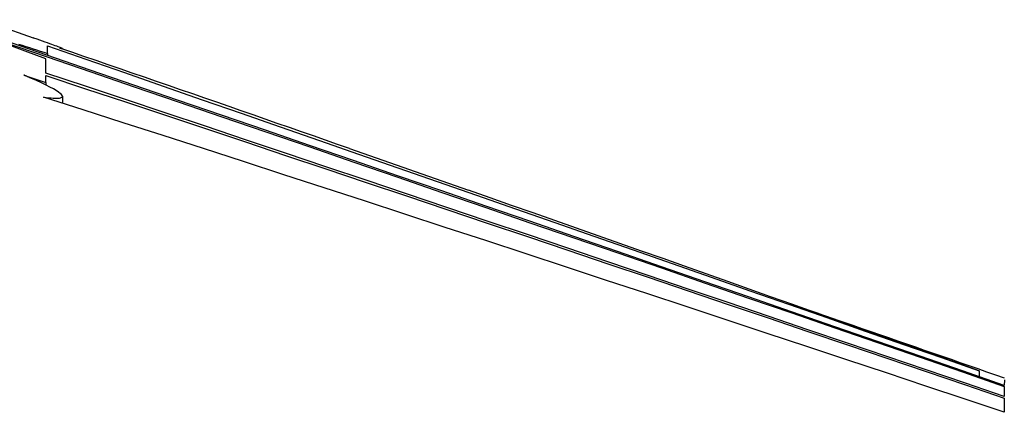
# Model space of a CAD drawing. Header units: inches. Extents: x 19 to 626, y 56 to 294.
# Tile 197 of 256: x 52.0391 to 52.1263, y 293.9652 to 294. Entities that reach past the tile are written whole.
import ezdxf

# ---------------------------------------------------------------- set-up
doc = ezdxf.new("R2010")
doc.units = ezdxf.units.IN
doc.header["$MEASUREMENT"] = 0
doc.layers.add('Visible Edges(ANSI)', color=7, linetype='Continuous', lineweight=25)

msp = doc.modelspace()

# ---------------------------------------------------------------- linework, layer by layer
at = {"layer": 'Visible Edges(ANSI)'}
for p, q in [((52.03567436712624, 294.0000202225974), (52.04025418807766, 293.9984172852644)), ((52.03955390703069, 293.9972424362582), (52.03386884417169, 293.9993295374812)), ((52.04032454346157, 293.998392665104), (52.04025419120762, 293.9984173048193)), ((52.04139259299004, 293.9965673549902), (52.03955390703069, 293.9972424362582)), ((52.04152775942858, 293.9970330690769), (52.04152775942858, 293.9977111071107)), ((52.04284597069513, 293.9974626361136), (52.04284597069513, 293.9974296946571)), ((52.04139259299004, 293.9952973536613), (52.04139259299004, 293.9965673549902)), ((52.04152778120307, 293.9970330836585), (52.04152778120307, 293.9968605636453)), ((52.03942545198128, 293.99511539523), (52.04139259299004, 293.9944698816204)), ((52.04139259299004, 293.9944698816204), (52.04139259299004, 293.9950770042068)), ((52.04139261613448, 293.9944698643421), (52.04139261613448, 293.9942331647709)), ((52.04284597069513, 293.993238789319), (52.04284597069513, 293.9926295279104)), ((52.06828732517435, 293.9886056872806), (52.07884892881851, 293.9849091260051)), ((52.12409540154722, 293.9689143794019), (52.12409540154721, 293.968392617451)), ((52.12633061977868, 293.9681181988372), (52.12632597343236, 293.967620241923)), ((52.12632597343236, 293.9675298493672), (52.12632597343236, 293.9666283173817)), ((52.12632597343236, 293.9664908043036), (52.12632597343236, 293.9652357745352))]:
    msp.add_line(p, q, dxfattribs=at)
at = {"layer": 'Visible Edges(ANSI)', "flags": 128}
for points in [[(52.12632597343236, 293.967620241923), (52.12260612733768, 293.9689082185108), (52.11885943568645, 293.970205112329), (52.11508805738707, 293.97151012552), (52.11129396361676, 293.9728226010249), (52.10747931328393, 293.9741417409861), (52.10364607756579, 293.9754668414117), (52.09979636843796, 293.97679719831), (52.09593225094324, 293.9781320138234), (52.09205579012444, 293.9794705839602), (52.08816900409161, 293.9808121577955), (52.0842740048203, 293.9821560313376), (52.08037281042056, 293.9835014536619), (52.07646753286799, 293.9848476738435), (52.07256019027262, 293.986193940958), (52.06865289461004, 293.9875395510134), (52.06474766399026, 293.9888837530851), (52.06084656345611, 293.9902258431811), (52.05695170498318, 293.991565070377), (52.05306510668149, 293.9929006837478), (52.04918883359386, 293.9942319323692), (52.0453249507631, 293.995558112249), (52.04147552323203, 293.9968784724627), (52.03764261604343, 293.9981922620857)], [(52.03768236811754, 293.9980269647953), (52.04151419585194, 293.9967170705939), (52.04536226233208, 293.9954006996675), (52.04922450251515, 293.9940784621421), (52.05309899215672, 293.9927511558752), (52.05698361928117, 293.991419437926), (52.0608763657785, 293.9900841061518), (52.06477516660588, 293.9887458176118), (52.06867805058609, 293.9874053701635), (52.07258295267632, 293.9860634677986), (52.07648785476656, 293.984720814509), (52.08039073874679, 293.9833781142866), (52.08428949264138, 293.982036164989), (52.08818219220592, 293.9806956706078), (52.09206672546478, 293.9793573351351), (52.09594107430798, 293.9780218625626), (52.09980326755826, 293.9766900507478), (52.10365119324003, 293.9753626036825), (52.10748283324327, 293.9740402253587), (52.11129621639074, 293.9727236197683), (52.11508923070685, 293.9714135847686), (52.11885990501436, 293.9701107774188), (52.12260617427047, 293.9688159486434), (52.12632597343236, 293.9675298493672)], [(52.04262293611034, 293.9975062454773), (52.04269596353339, 293.9974873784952), (52.04275401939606, 293.9974735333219), (52.04279757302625, 293.9974644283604), (52.04282699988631, 293.9974599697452), (52.04284281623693, 293.997460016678), (52.04284530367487, 293.9974644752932), (52.04283413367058, 293.9974733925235), (52.04280883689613, 293.9974870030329), (52.0427691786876, 293.9975053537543), (52.04271492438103, 293.9975284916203), (52.04264579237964, 293.9975565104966), (52.0425615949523, 293.9975895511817), (52.04246214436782, 293.9976276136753), (52.04234715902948, 293.9976707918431), (52.04221649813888, 293.9977191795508), (52.04207020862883, 293.9977727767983), (52.04190819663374, 293.9978315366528), (52.04173036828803, 293.9978955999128), (52.04153658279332, 293.9979649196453), (52.04132674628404, 293.9980395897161), (52.0411007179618, 293.9981196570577), (52.04085845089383, 293.9982051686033), (52.04059975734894, 293.9982961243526), (52.04032454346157, 293.998392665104)], [(52.03896274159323, 293.9978583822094), (52.03928348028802, 293.9977553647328), (52.03960417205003, 293.9976523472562), (52.03992486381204, 293.997549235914), (52.04024550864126, 293.9974461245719), (52.04056615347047, 293.9973429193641), (52.04088670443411, 293.9972396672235), (52.04120725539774, 293.997136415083), (52.04152775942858, 293.9970330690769)], [(52.04152775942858, 293.9977111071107), (52.04493601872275, 293.9965238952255), (52.04835821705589, 293.9953316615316), (52.05179289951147, 293.9941349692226), (52.05523851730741, 293.9929342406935), (52.05869356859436, 293.9917301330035), (52.06215645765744, 293.9905231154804), (52.06562572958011, 293.9893137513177), (52.06909983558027, 293.9881025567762), (52.07257722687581, 293.9868900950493), (52.07605640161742, 293.9856768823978), (52.07953581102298, 293.9844634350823), (52.0830139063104, 293.9832503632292), (52.08648923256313, 293.9820381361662), (52.08996024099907, 293.9808273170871), (52.09342533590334, 293.9796184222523), (52.09688306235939, 293.9784120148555), (52.10033187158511, 293.9772086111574), (52.10377021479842, 293.9760087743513), (52.10719659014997, 293.9748130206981), (52.11060949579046, 293.9736219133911), (52.11400733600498, 293.9724359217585), (52.11738860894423, 293.9712556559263), (52.12075181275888, 293.9700816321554), (52.12409539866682, 293.9689143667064)], [(52.06828733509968, 293.9886056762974), (52.06722580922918, 293.9889771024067), (52.06616282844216, 293.9893487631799), (52.06509843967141, 293.9897207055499), (52.06403278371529, 293.9900927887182), (52.06296595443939, 293.9904650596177), (52.06189809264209, 293.9908374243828), (52.06082924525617, 293.9912098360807), (52.0597596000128, 293.9915822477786), (52.05868925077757, 293.9919546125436), (52.05761829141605, 293.9923269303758), (52.05654681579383, 293.9926991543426), (52.05547496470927, 293.9930711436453), (52.05440283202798, 293.9934429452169), (52.05333051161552, 293.9938145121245), (52.05225819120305, 293.9941857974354), (52.05118587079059, 293.994556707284), (52.05011378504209, 293.9949271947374), (52.04904193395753, 293.9952973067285), (52.0479704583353, 293.9956669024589), (52.04689949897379, 293.9960359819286), (52.04582914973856, 293.9964044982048), (52.04475955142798, 293.9967724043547), (52.04369075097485, 293.9971397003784), (52.04262293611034, 293.9975062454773)], [(52.04004064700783, 293.9948514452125), (52.04001600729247, 293.9948621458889), (52.03999127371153, 293.9948728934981), (52.03996635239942, 293.9948836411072), (52.03994138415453, 293.994894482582), (52.03991622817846, 293.9949053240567), (52.03989102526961, 293.9949162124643), (52.03986568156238, 293.9949271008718), (52.03984024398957, 293.9949380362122), (52.03981471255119, 293.9949490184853), (52.03978913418, 293.9949600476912), (52.03976346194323, 293.9949710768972), (52.03973769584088, 293.9949821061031), (52.03971188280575, 293.9949931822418), (52.03968597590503, 293.9950042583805), (52.0396600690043, 293.9950153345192), (52.03963411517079, 293.9950264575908), (52.03960806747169, 293.9950375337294), (52.0395820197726, 293.995048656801), (52.0395559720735, 293.9950597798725), (52.03952987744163, 293.995070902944), (52.03950378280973, 293.9950820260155), (52.03947768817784, 293.995093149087), (52.03945154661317, 293.9951042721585), (52.03942545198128, 293.99511539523)], [(52.04116952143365, 293.9931673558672), (52.04141906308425, 293.9931330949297), (52.04164809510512, 293.9931055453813), (52.04185680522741, 293.993084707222), (52.04204519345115, 293.9930705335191), (52.04221316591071, 293.9930629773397), (52.04236091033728, 293.9930619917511), (52.04248852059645, 293.9930674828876), (52.04259618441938, 293.9930793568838), (52.0426842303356, 293.9930974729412), (52.04275284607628, 293.993121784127), (52.04280451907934, 293.9931535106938), (52.04283774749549, 293.9931954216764), (52.04284633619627, 293.9932490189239), (52.04282399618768, 293.9933158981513), (52.04276429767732, 293.9933977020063), (52.04266099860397, 293.9934959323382), (52.04250785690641, 293.9936121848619), (52.04230379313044, 293.9937449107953), (52.04205096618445, 293.993892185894), (52.04174895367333, 293.9940541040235), (52.04139733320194, 293.994230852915), (52.04099572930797, 293.9944225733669), (52.04054362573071, 293.9946294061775), (52.04004064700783, 293.9948514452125)], [(52.12632597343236, 293.9666283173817), (52.12287622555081, 293.9678042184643), (52.11940887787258, 293.9689853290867), (52.11592524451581, 293.970171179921), (52.11242673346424, 293.9713613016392), (52.10891461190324, 293.9725551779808), (52.10539028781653, 293.9737523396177), (52.10185507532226, 293.9749522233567), (52.09831033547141, 293.9761544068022), (52.09475742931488, 293.9773584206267), (52.09119762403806, 293.9785636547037), (52.08763232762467, 293.979769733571), (52.08406285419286, 293.9809761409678), (52.08049056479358, 293.9821823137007), (52.076916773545, 293.9833878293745), (52.07334284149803, 293.9845921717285), (52.06977012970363, 293.9857948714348), (52.06619990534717, 293.9869954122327), (52.06263362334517, 293.9881932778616), (52.05907255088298, 293.9893879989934), (52.05551804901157, 293.9905791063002), (52.05197147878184, 293.9917660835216), (52.04843415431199, 293.9929484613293), (52.04490738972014, 293.9941257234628), (52.04139259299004, 293.9952973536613)], [(52.04139259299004, 293.9950770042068), (52.04490828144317, 293.9939095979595), (52.04843560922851, 293.9927365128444), (52.05197326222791, 293.9915583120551), (52.0555200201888, 293.9903754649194), (52.05907447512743, 293.9891884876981), (52.06263531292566, 293.9879978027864), (52.06620126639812, 293.9868039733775), (52.06977102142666, 293.9856074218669), (52.07334321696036, 293.9844086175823), (52.07691658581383, 293.9832081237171), (52.08048972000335, 293.9820063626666), (52.08406139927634, 293.9808038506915), (52.08763030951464, 293.9796010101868), (52.09119504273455, 293.9783984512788), (52.09475433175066, 293.97719654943), (52.09830690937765, 293.9759958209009), (52.10185136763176, 293.9747967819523), (52.10538643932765, 293.9735998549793), (52.10891081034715, 293.9724056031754), (52.11242316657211, 293.9712144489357), (52.11592219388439, 293.9700269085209), (52.11940653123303, 293.968843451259), (52.12287491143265, 293.9676645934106), (52.12632597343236, 293.9664908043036)], [(52.12632597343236, 293.9652357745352), (52.12285548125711, 293.9663935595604), (52.11937001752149, 293.9675550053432), (52.11587070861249, 293.9687196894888), (52.11235877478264, 293.9698871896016), (52.1088352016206, 293.9710570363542), (52.1053012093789, 293.9722288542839), (52.10175783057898, 293.9734021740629), (52.09820623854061, 293.9745765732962), (52.09464746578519, 293.9757516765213), (52.09108273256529, 293.9769270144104), (52.08751311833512, 293.9781021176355), (52.08393970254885, 293.9792766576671), (52.0803636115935, 293.9804501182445), (52.07678597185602, 293.9816221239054), (52.07320790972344, 293.9827922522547), (52.06963050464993, 293.9839600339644), (52.06605492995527, 293.9851250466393), (52.06248221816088, 293.9862869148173), (52.05891354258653, 293.9874451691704), (52.0553500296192, 293.9885993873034), (52.05179271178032, 293.9897491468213), (52.04824280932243, 293.9908940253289), (52.04470135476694, 293.9920335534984), (52.04116952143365, 293.9931673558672)], [(52.12409539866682, 293.9689143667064), (52.12230021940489, 293.9695534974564), (52.12049110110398, 293.9701973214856), (52.11866884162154, 293.9708455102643), (52.11683433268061, 293.9714977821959), (52.11498837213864, 293.972153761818), (52.11313180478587, 293.9728131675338), (52.11126547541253, 293.9734757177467), (52.10939018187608, 293.9741410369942), (52.10750676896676, 293.9748087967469), (52.10561612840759, 293.9754787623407), (52.10371896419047, 293.9761506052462), (52.10181626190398, 293.9768239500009), (52.09990872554, 293.9774985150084), (52.09799724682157, 293.9781739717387), (52.09608267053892, 293.9788500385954), (52.09416584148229, 293.9795263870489), (52.09224755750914, 293.9802026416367), (52.09032861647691, 293.9808786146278), (52.08840991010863, 293.9815538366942), (52.08649228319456, 293.9822281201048), (52.08457653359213, 293.9829010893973), (52.08266350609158, 293.9835724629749), (52.08075399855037, 293.984241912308), (52.07884890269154, 293.9849090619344)], [(52.10736005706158, 293.9748609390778), (52.10815200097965, 293.974587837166), (52.1089440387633, 293.9743145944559), (52.10973607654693, 293.9740411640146), (52.11052816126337, 293.9737675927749), (52.11132024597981, 293.9734939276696), (52.11211228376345, 293.973220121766), (52.11290422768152, 293.972946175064), (52.113696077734, 293.9726721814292), (52.11448778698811, 293.9723980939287), (52.11527935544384, 293.9721239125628), (52.11607068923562, 293.971849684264), (52.11686183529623, 293.9715754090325), (52.1176526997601, 293.9713011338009), (52.11844323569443, 293.9710268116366), (52.11923349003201, 293.9707524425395), (52.12002336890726, 293.9704781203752), (52.12081287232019, 293.9702038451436), (52.12160195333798, 293.9699295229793), (52.12239061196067, 293.9696552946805), (52.12317875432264, 293.9693811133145), (52.12396642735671, 293.9691069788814), (52.12475353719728, 293.9688329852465), (52.12554008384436, 293.9685590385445), (52.12632597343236, 293.9682851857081)]]:
    msp.add_lwpolyline(points, dxfattribs=at)

doc.saveas('drawing.dxf')
